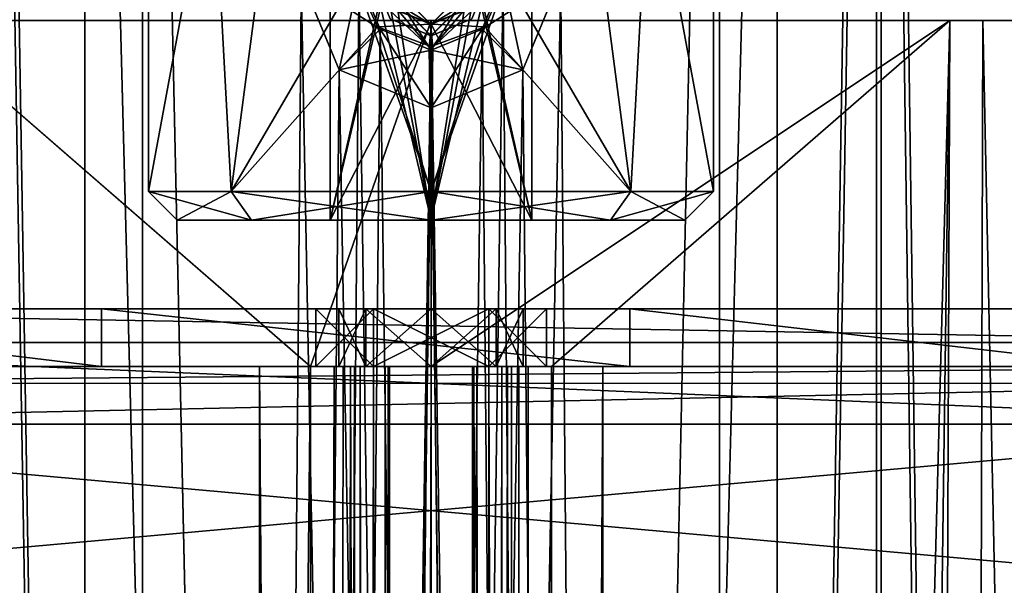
# Model space of a CAD drawing. Header units: millimetres. Extents: x -25 to 25, y -540 to 541.
# Tile 39 of 55: x -7 to 10, y 425 to 435. Entities that reach past the tile are written whole.
import ezdxf

# ---------------------------------------------------------------- set-up
doc = ezdxf.new("R2010")
doc.units = ezdxf.units.MM
doc.header["$LTSCALE"] = 33.374815
for name, color, linetype in [('10', 7, 'CONTINUOUS'), ('12', 7, 'CONTINUOUS'), ('16', 7, 'CONTINUOUS'), ('2', 7, 'CONTINUOUS'), ('240', 7, 'CONTINUOUS'), ('241', 7, 'CONTINUOUS'), ('243', 7, 'CONTINUOUS'), ('244', 7, 'CONTINUOUS'), ('3', 7, 'CONTINUOUS'), ('375', 7, 'CONTINUOUS'), ('377', 7, 'CONTINUOUS'), ('393', 7, 'CONTINUOUS'), ('394', 7, 'CONTINUOUS'), ('395', 7, 'CONTINUOUS'), ('398', 7, 'CONTINUOUS'), ('399', 7, 'CONTINUOUS'), ('4', 7, 'CONTINUOUS'), ('404', 7, 'CONTINUOUS'), ('405', 7, 'CONTINUOUS'), ('406', 7, 'CONTINUOUS'), ('407', 7, 'CONTINUOUS'), ('496', 7, 'CONTINUOUS'), ('499', 7, 'CONTINUOUS'), ('5', 7, 'CONTINUOUS'), ('500', 7, 'CONTINUOUS'), ('519', 7, 'CONTINUOUS'), ('520', 7, 'CONTINUOUS'), ('522', 7, 'CONTINUOUS'), ('523', 7, 'CONTINUOUS'), ('524', 7, 'CONTINUOUS'), ('525', 7, 'CONTINUOUS'), ('526', 7, 'CONTINUOUS'), ('527', 7, 'CONTINUOUS'), ('528', 7, 'CONTINUOUS'), ('529', 7, 'CONTINUOUS'), ('53', 7, 'CONTINUOUS'), ('530', 7, 'CONTINUOUS'), ('531', 7, 'CONTINUOUS'), ('532', 7, 'CONTINUOUS'), ('533', 7, 'CONTINUOUS'), ('54', 7, 'CONTINUOUS'), ('55', 7, 'CONTINUOUS'), ('56', 7, 'CONTINUOUS'), ('57', 7, 'CONTINUOUS'), ('64', 7, 'CONTINUOUS'), ('65', 7, 'CONTINUOUS'), ('68', 7, 'CONTINUOUS'), ('69', 7, 'CONTINUOUS'), ('7', 7, 'CONTINUOUS'), ('70', 7, 'CONTINUOUS'), ('71', 7, 'CONTINUOUS'), ('76', 7, 'CONTINUOUS'), ('78', 7, 'CONTINUOUS'), ('8', 7, 'CONTINUOUS'), ('9', 7, 'CONTINUOUS')]:
    doc.layers.add(name, color=color, linetype=linetype)

msp = doc.modelspace()

# ---------------------------------------------------------------- linework, layer by layer
at = {"layer": '10', "linetype": 'CONTINUOUS'}
for points in [[(5, 0, -5), (5, 458.5, -5), (-5, 0, -5), (5, 0, -5)], [(-5, 0, -5), (5, 458.5, -5), (1.25, 435.7, -5), (-5, 0, -5)], [(-5, 458.5, -5), (-5, 0, -5), (-1.25, 435.7, -5), (-5, 458.5, -5)], [(-5, 0, -5), (1.25, 435.7, -5), (0.884, 434.816, -5), (-5, 0, -5)], [(-1.25, 435.7, -5), (-5, 0, -5), (-0.884, 434.816, -5), (-1.25, 435.7, -5)], [(-0.884, 434.816, -5), (-5, 0, -5), (0, 434.45, -5), (-0.884, 434.816, -5)], [(0, 434.45, -5), (-5, 0, -5), (0.884, 434.816, -5), (0, 434.45, -5)]]:
    msp.add_3dface(points, dxfattribs=at)
at = {"layer": '12', "linetype": 'CONTINUOUS'}
for points in [[(-1.591, 434.109, -6), (-2.25, 435.7, -6), (-0.884, 434.816, -5), (-1.591, 434.109, -6)], [(-2.25, 435.7, -6), (-1.25, 435.7, -5), (-0.884, 434.816, -5), (-2.25, 435.7, -6)], [(1.25, 435.7, -5), (1.591, 434.109, -6), (0.884, 434.816, -5), (1.25, 435.7, -5)], [(2.25, 435.7, -6), (1.591, 434.109, -6), (1.25, 435.7, -5), (2.25, 435.7, -6)], [(-1.591, 434.109, -6), (-0.884, 434.816, -5), (0, 434.45, -5), (-1.591, 434.109, -6)], [(1.591, 434.109, -6), (0, 433.45, -6), (0.884, 434.816, -5), (1.591, 434.109, -6)], [(0, 433.45, -6), (0, 434.45, -5), (0.884, 434.816, -5), (0, 433.45, -6)], [(0, 433.45, -6), (-1.591, 434.109, -6), (0, 434.45, -5), (0, 433.45, -6)]]:
    msp.add_3dface(points, dxfattribs=at)
at = {"layer": '16', "linetype": 'CONTINUOUS'}
for points in [[(-2.25, 435.7, 6), (-1.591, 434.109, 6), (-1.25, 435.7, 5), (-2.25, 435.7, 6)], [(-1.25, 435.7, 5), (-1.591, 434.109, 6), (-0.884, 434.816, 5), (-1.25, 435.7, 5)], [(1.591, 434.109, 6), (2.25, 435.7, 6), (0.884, 434.816, 5), (1.591, 434.109, 6)], [(2.25, 435.7, 6), (1.25, 435.7, 5), (0.884, 434.816, 5), (2.25, 435.7, 6)], [(-1.591, 434.109, 6), (0, 433.45, 6), (-0.884, 434.816, 5), (-1.591, 434.109, 6)], [(0, 433.45, 6), (0, 434.45, 5), (-0.884, 434.816, 5), (0, 433.45, 6)], [(1.591, 434.109, 6), (0.884, 434.816, 5), (0, 434.45, 5), (1.591, 434.109, 6)], [(0, 433.45, 6), (1.591, 434.109, 6), (0, 434.45, 5), (0, 433.45, 6)]]:
    msp.add_3dface(points, dxfattribs=at)
at = {"layer": '2', "linetype": 'CONTINUOUS'}
for points in [[(6, 458.5, -6), (6, 458.5, 6), (6, 0, 6), (6, 458.5, -6)], [(6, 0, -6), (6, 458.5, -6), (6, 0, 6), (6, 0, -6)]]:
    msp.add_3dface(points, dxfattribs=at)
at = {"layer": '240', "linetype": 'CONTINUOUS'}
for points in [[(7.726, -469.5, 23.776), (-7.725, -469.5, 23.777), (7.725, 470.5, 23.776), (7.726, -469.5, 23.776)], [(-7.725, -469.5, 23.777), (-7.725, 470.5, 23.777), (7.725, 470.5, 23.776), (-7.725, -469.5, 23.777)], [(7.726, -469.5, 23.776), (7.725, 470.5, 23.776), (20.225, 470.5, 14.695), (7.726, -469.5, 23.776)], [(20.225, -469.5, 14.695), (7.726, -469.5, 23.776), (20.225, 470.5, 14.695), (20.225, -469.5, 14.695)]]:
    msp.add_3dface(points, dxfattribs=at)
at = {"layer": '241', "linetype": 'CONTINUOUS'}
for points in [[(-7.726, -469.5, -23.776), (7.725, -469.5, -23.777), (-7.725, 470.5, -23.776), (-7.726, -469.5, -23.776)], [(7.725, -469.5, -23.777), (7.725, 470.5, -23.777), (-7.725, 470.5, -23.776), (7.725, -469.5, -23.777)], [(7.725, -469.5, -23.777), (20.225, -469.5, -14.695), (7.725, 470.5, -23.777), (7.725, -469.5, -23.777)], [(20.225, -469.5, -14.695), (20.225, 470.5, -14.695), (7.725, 470.5, -23.777), (20.225, -469.5, -14.695)]]:
    msp.add_3dface(points, dxfattribs=at)
at = {"layer": '243', "linetype": 'CONTINUOUS'}
for points in [[(7.802, -469.5, -24.014), (-7.803, -469.5, -24.014), (7.802, 470.5, -24.014), (7.802, -469.5, -24.014)], [(7.802, 470.5, -24.014), (-7.803, -469.5, -24.014), (-7.803, 470.5, -24.014), (7.802, 470.5, -24.014)], [(20.427, -469.5, -14.842), (7.802, -469.5, -24.014), (20.427, 470.5, -14.842), (20.427, -469.5, -14.842)], [(20.427, 470.5, -14.842), (7.802, -469.5, -24.014), (7.802, 470.5, -24.014), (20.427, 470.5, -14.842)]]:
    msp.add_3dface(points, dxfattribs=at)
at = {"layer": '244', "linetype": 'CONTINUOUS'}
for points in [[(-7.802, -469.5, 24.014), (7.803, -469.5, 24.014), (-7.802, 470.5, 24.014), (-7.802, -469.5, 24.014)], [(-7.802, 470.5, 24.014), (7.803, -469.5, 24.014), (7.803, 470.5, 24.014), (-7.802, 470.5, 24.014)], [(7.803, -469.5, 24.014), (20.428, -469.5, 14.842), (7.803, 470.5, 24.014), (7.803, -469.5, 24.014)], [(7.803, 470.5, 24.014), (20.428, -469.5, 14.842), (20.428, 470.5, 14.842), (7.803, 470.5, 24.014)]]:
    msp.add_3dface(points, dxfattribs=at)
at = {"layer": '3', "linetype": 'CONTINUOUS'}
for points in [[(-6, 458.5, -6), (6, 0, -6), (-6, 0, -6), (-6, 458.5, -6)], [(6, 0, -6), (-6, 458.5, -6), (-2.25, 435.7, -6), (6, 0, -6)], [(6, 458.5, -6), (6, 0, -6), (2.25, 435.7, -6), (6, 458.5, -6)], [(6, 0, -6), (-2.25, 435.7, -6), (-1.591, 434.109, -6), (6, 0, -6)], [(2.25, 435.7, -6), (6, 0, -6), (1.591, 434.109, -6), (2.25, 435.7, -6)], [(0, 433.45, -6), (6, 0, -6), (-1.591, 434.109, -6), (0, 433.45, -6)], [(1.591, 434.109, -6), (6, 0, -6), (0, 433.45, -6), (1.591, 434.109, -6)]]:
    msp.add_3dface(points, dxfattribs=at)
at = {"layer": '375', "linetype": 'CONTINUOUS'}
for points in [[(-16.726, 427.966, -523.1), (-16.726, 424.966, -523.1), (16.726, 427.966, -523.1), (-16.726, 427.966, -523.1)], [(16.726, 427.966, -523.1), (-16.726, 424.966, -523.1), (16.726, 424.966, -523.1), (16.726, 427.966, -523.1)]]:
    msp.add_3dface(points, dxfattribs=at)
at = {"layer": '377', "linetype": 'CONTINUOUS'}
for points in [[(16.726, 427.966, -524.1), (16.726, 424.966, -524.1), (-16.726, 427.966, -524.1), (16.726, 427.966, -524.1)], [(-16.726, 427.966, -524.1), (16.726, 424.966, -524.1), (-16.726, 424.966, -524.1), (-16.726, 427.966, -524.1)]]:
    msp.add_3dface(points, dxfattribs=at)
at = {"layer": '393', "linetype": 'CONTINUOUS'}
for points in [[(-16.726, 429.381, -523.514), (-16.726, 429.966, -522.1), (16.726, 429.38, -523.514), (-16.726, 429.381, -523.514)], [(-16.726, 429.966, -522.1), (16.726, 429.966, -522.1), (16.726, 429.38, -523.514), (-16.726, 429.966, -522.1)], [(16.726, 427.966, -524.1), (-16.726, 427.966, -524.1), (-16.726, 429.381, -523.514), (16.726, 427.966, -524.1)], [(16.726, 427.966, -524.1), (-16.726, 429.381, -523.514), (16.726, 429.38, -523.514), (16.726, 427.966, -524.1)]]:
    msp.add_3dface(points, dxfattribs=at)
at = {"layer": '394', "linetype": 'CONTINUOUS'}
for points in [[(16.726, 429.966, -522.1), (-16.726, 429.966, -522.1), (1, 429.966, -509.832), (16.726, 429.966, -522.1)], [(-5.711, 429.966, -485.304), (-16.726, 429.966, -522.1), (-14, 429.966, -489.226), (-5.711, 429.966, -485.304)], [(-16.726, 429.966, -522.1), (-5.711, 429.966, -485.304), (-2, 429.966, -508.1), (-16.726, 429.966, -522.1)], [(1, 429.966, -509.832), (-16.726, 429.966, -522.1), (-1, 429.966, -509.832), (1, 429.966, -509.832)], [(-1, 429.966, -509.832), (-16.726, 429.966, -522.1), (-2, 429.966, -508.1), (-1, 429.966, -509.832)], [(-5.711, 429.966, -485.304), (3.447, 429.966, -484.854), (-1.131, 429.966, -490.337), (-5.711, 429.966, -485.304)], [(-2, 429.966, -508.1), (-5.711, 429.966, -485.304), (-1.6, 429.966, -491.469), (-2, 429.966, -508.1)], [(-1.6, 429.966, -491.469), (-5.711, 429.966, -485.304), (-1.131, 429.966, -490.337), (-1.6, 429.966, -491.469)], [(-1, 429.966, -506.368), (-2, 429.966, -508.1), (-1.131, 429.966, -492.6), (-1, 429.966, -506.368)], [(-1.131, 429.966, -492.6), (-2, 429.966, -508.1), (-1.6, 429.966, -491.469), (-1.131, 429.966, -492.6)], [(-1.131, 429.966, -490.337), (3.447, 429.966, -484.854), (0, 429.966, -489.869), (-1.131, 429.966, -490.337)], [(0, 429.966, -493.069), (-1, 429.966, -506.368), (-1.131, 429.966, -492.6), (0, 429.966, -493.069)], [(1, 429.966, -506.368), (-1, 429.966, -506.368), (0, 429.966, -493.069), (1, 429.966, -506.368)], [(0, 429.966, -489.869), (3.447, 429.966, -484.854), (1.131, 429.966, -490.337), (0, 429.966, -489.869)], [(1.131, 429.966, -492.6), (1, 429.966, -506.368), (0, 429.966, -493.069), (1.131, 429.966, -492.6)], [(2, 429.966, -508.1), (16.726, 429.966, -522.1), (1, 429.966, -509.832), (2, 429.966, -508.1)], [(2, 429.966, -508.1), (1, 429.966, -506.368), (1.6, 429.966, -491.469), (2, 429.966, -508.1)], [(1.6, 429.966, -491.469), (1, 429.966, -506.368), (1.131, 429.966, -492.6), (1.6, 429.966, -491.469)], [(3.447, 429.966, -484.854), (1.6, 429.966, -491.469), (1.131, 429.966, -490.337), (3.447, 429.966, -484.854)], [(3.447, 429.966, -484.854), (2, 429.966, -508.1), (1.6, 429.966, -491.469), (3.447, 429.966, -484.854)], [(12.08, 429.966, -487.943), (16.726, 429.966, -522.1), (2, 429.966, -508.1), (12.08, 429.966, -487.943)], [(3.447, 429.966, -484.854), (12.08, 429.966, -487.943), (2, 429.966, -508.1), (3.447, 429.966, -484.854)]]:
    msp.add_3dface(points, dxfattribs=at)
at = {"layer": '395', "linetype": 'CONTINUOUS'}
for points in [[(-5.711, 429.966, -485.304), (-14, 429.966, -489.226), (-5.711, 428.966, -485.305), (-5.711, 429.966, -485.304)], [(-5.711, 428.966, -485.305), (-14, 429.966, -489.226), (-14, 428.966, -489.225), (-5.711, 428.966, -485.305)], [(3.447, 429.966, -484.854), (-5.711, 429.966, -485.304), (3.447, 428.966, -484.854), (3.447, 429.966, -484.854)], [(3.447, 428.966, -484.854), (-5.711, 429.966, -485.304), (-5.711, 428.966, -485.305), (3.447, 428.966, -484.854)], [(12.08, 429.966, -487.943), (3.447, 429.966, -484.854), (12.08, 428.966, -487.942), (12.08, 429.966, -487.943)], [(12.08, 428.966, -487.942), (3.447, 429.966, -484.854), (3.447, 428.966, -484.854), (12.08, 428.966, -487.942)]]:
    msp.add_3dface(points, dxfattribs=at)
at = {"layer": '398', "linetype": 'CONTINUOUS'}
for points in [[(-14, 428.966, -489.225), (-16.726, 428.966, -522.1), (-1, 428.966, -509.832), (-14, 428.966, -489.225)], [(-16.726, 428.966, -522.1), (16.726, 428.966, -522.1), (-1, 428.966, -509.832), (-16.726, 428.966, -522.1)], [(-5.711, 428.966, -485.305), (-14, 428.966, -489.225), (-2, 428.966, -508.1), (-5.711, 428.966, -485.305)], [(-2, 428.966, -508.1), (-14, 428.966, -489.225), (-1, 428.966, -509.832), (-2, 428.966, -508.1)], [(3.447, 428.966, -484.854), (-5.711, 428.966, -485.305), (1.131, 428.966, -490.337), (3.447, 428.966, -484.854)], [(-5.711, 428.966, -485.305), (-2, 428.966, -508.1), (-1.6, 428.966, -491.469), (-5.711, 428.966, -485.305)], [(-5.711, 428.966, -485.305), (-1.6, 428.966, -491.469), (-1.131, 428.966, -490.337), (-5.711, 428.966, -485.305)], [(1.131, 428.966, -490.337), (-5.711, 428.966, -485.305), (0, 428.966, -489.869), (1.131, 428.966, -490.337)], [(0, 428.966, -489.869), (-5.711, 428.966, -485.305), (-1.131, 428.966, -490.337), (0, 428.966, -489.869)], [(-2, 428.966, -508.1), (-1, 428.966, -506.368), (-1.6, 428.966, -491.469), (-2, 428.966, -508.1)], [(-1.6, 428.966, -491.469), (-1, 428.966, -506.368), (-1.131, 428.966, -492.6), (-1.6, 428.966, -491.469)], [(-1.131, 428.966, -492.6), (-1, 428.966, -506.368), (0, 428.966, -493.069), (-1.131, 428.966, -492.6)], [(-1, 428.966, -509.832), (16.726, 428.966, -522.1), (1, 428.966, -509.832), (-1, 428.966, -509.832)], [(-1, 428.966, -506.368), (1, 428.966, -506.368), (0, 428.966, -493.069), (-1, 428.966, -506.368)], [(0, 428.966, -493.069), (1, 428.966, -506.368), (1.131, 428.966, -492.6), (0, 428.966, -493.069)], [(1, 428.966, -509.832), (16.726, 428.966, -522.1), (2, 428.966, -508.1), (1, 428.966, -509.832)], [(1, 428.966, -506.368), (2, 428.966, -508.1), (1.131, 428.966, -492.6), (1, 428.966, -506.368)], [(1.6, 428.966, -491.469), (3.447, 428.966, -484.854), (1.131, 428.966, -490.337), (1.6, 428.966, -491.469)], [(1.131, 428.966, -492.6), (2, 428.966, -508.1), (1.6, 428.966, -491.469), (1.131, 428.966, -492.6)], [(2, 428.966, -508.1), (3.447, 428.966, -484.854), (1.6, 428.966, -491.469), (2, 428.966, -508.1)], [(16.726, 428.966, -522.1), (3.447, 428.966, -484.854), (2, 428.966, -508.1), (16.726, 428.966, -522.1)], [(12.08, 428.966, -487.942), (3.447, 428.966, -484.854), (16.726, 428.966, -522.1), (12.08, 428.966, -487.942)]]:
    msp.add_3dface(points, dxfattribs=at)
at = {"layer": '399', "linetype": 'CONTINUOUS'}
for points in [[(-16.726, 428.966, -522.1), (-16.726, 428.673, -522.807), (16.726, 428.966, -522.1), (-16.726, 428.966, -522.1)], [(16.726, 428.966, -522.1), (-16.726, 428.673, -522.807), (16.726, 428.674, -522.807), (16.726, 428.966, -522.1)], [(-16.726, 427.966, -523.1), (16.726, 427.966, -523.1), (16.726, 428.674, -522.807), (-16.726, 427.966, -523.1)], [(-16.726, 428.673, -522.807), (-16.726, 427.966, -523.1), (16.726, 428.674, -522.807), (-16.726, 428.673, -522.807)]]:
    msp.add_3dface(points, dxfattribs=at)
at = {"layer": '4', "linetype": 'CONTINUOUS'}
for points in [[(-6, 458.5, 6), (-6, 458.5, -6), (-6, 0, -6), (-6, 458.5, 6)], [(-6, 458.5, 6), (-6, 0, -6), (-6, 0, 6), (-6, 458.5, 6)]]:
    msp.add_3dface(points, dxfattribs=at)
at = {"layer": '404', "linetype": 'CONTINUOUS'}
for points in [[(-1, 429.966, -509.832), (-2, 429.966, -508.1), (-1, 428.966, -509.832), (-1, 429.966, -509.832)], [(-2, 429.966, -508.1), (-2, 428.966, -508.1), (-1, 428.966, -509.832), (-2, 429.966, -508.1)], [(1, 429.966, -509.832), (-1, 429.966, -509.832), (1, 428.966, -509.832), (1, 429.966, -509.832)], [(-1, 429.966, -509.832), (-1, 428.966, -509.832), (1, 428.966, -509.832), (-1, 429.966, -509.832)], [(2, 429.966, -508.1), (1, 429.966, -509.832), (2, 428.966, -508.1), (2, 429.966, -508.1)], [(1, 429.966, -509.832), (1, 428.966, -509.832), (2, 428.966, -508.1), (1, 429.966, -509.832)]]:
    msp.add_3dface(points, dxfattribs=at)
at = {"layer": '405', "linetype": 'CONTINUOUS'}
for points in [[(-2, 429.966, -508.1), (-1, 429.966, -506.368), (-2, 428.966, -508.1), (-2, 429.966, -508.1)], [(-2, 428.966, -508.1), (-1, 429.966, -506.368), (-1, 428.966, -506.368), (-2, 428.966, -508.1)], [(-1, 429.966, -506.368), (1, 429.966, -506.368), (-1, 428.966, -506.368), (-1, 429.966, -506.368)], [(1, 429.966, -506.368), (1, 428.966, -506.368), (-1, 428.966, -506.368), (1, 429.966, -506.368)], [(1, 429.966, -506.368), (2, 429.966, -508.1), (1, 428.966, -506.368), (1, 429.966, -506.368)], [(2, 429.966, -508.1), (2, 428.966, -508.1), (1, 428.966, -506.368), (2, 429.966, -508.1)]]:
    msp.add_3dface(points, dxfattribs=at)
at = {"layer": '406', "linetype": 'CONTINUOUS'}
for points in [[(-1.131, 429.966, -492.6), (-1.6, 429.966, -491.469), (-1.131, 428.966, -492.6), (-1.131, 429.966, -492.6)], [(-1.6, 429.966, -491.469), (-1.6, 428.966, -491.469), (-1.131, 428.966, -492.6), (-1.6, 429.966, -491.469)], [(0, 429.966, -493.069), (-1.131, 429.966, -492.6), (0, 428.966, -493.069), (0, 429.966, -493.069)], [(-1.131, 429.966, -492.6), (-1.131, 428.966, -492.6), (0, 428.966, -493.069), (-1.131, 429.966, -492.6)], [(1.131, 429.966, -492.6), (0, 429.966, -493.069), (1.131, 428.966, -492.6), (1.131, 429.966, -492.6)], [(0, 429.966, -493.069), (0, 428.966, -493.069), (1.131, 428.966, -492.6), (0, 429.966, -493.069)], [(1.6, 429.966, -491.469), (1.131, 429.966, -492.6), (1.6, 428.966, -491.469), (1.6, 429.966, -491.469)], [(1.131, 429.966, -492.6), (1.131, 428.966, -492.6), (1.6, 428.966, -491.469), (1.131, 429.966, -492.6)]]:
    msp.add_3dface(points, dxfattribs=at)
at = {"layer": '407', "linetype": 'CONTINUOUS'}
for points in [[(-1.6, 429.966, -491.469), (-1.131, 429.966, -490.337), (-1.6, 428.966, -491.469), (-1.6, 429.966, -491.469)], [(-1.6, 428.966, -491.469), (-1.131, 429.966, -490.337), (-1.131, 428.966, -490.337), (-1.6, 428.966, -491.469)], [(-1.131, 429.966, -490.337), (0, 429.966, -489.869), (-1.131, 428.966, -490.337), (-1.131, 429.966, -490.337)], [(0, 429.966, -489.869), (0, 428.966, -489.869), (-1.131, 428.966, -490.337), (0, 429.966, -489.869)], [(0, 429.966, -489.869), (1.131, 429.966, -490.337), (0, 428.966, -489.869), (0, 429.966, -489.869)], [(1.131, 429.966, -490.337), (1.131, 428.966, -490.337), (0, 428.966, -489.869), (1.131, 429.966, -490.337)], [(1.131, 429.966, -490.337), (1.6, 429.966, -491.469), (1.131, 428.966, -490.337), (1.131, 429.966, -490.337)], [(1.6, 429.966, -491.469), (1.6, 428.966, -491.469), (1.131, 428.966, -490.337), (1.6, 429.966, -491.469)]]:
    msp.add_3dface(points, dxfattribs=at)
at = {"layer": '496', "linetype": 'CONTINUOUS'}
for points in [[(-7.69, -85.034, -485.894), (-8.993, 434.966, -486.389), (-2.089, 428.966, -484.693), (-7.69, -85.034, -485.894)], [(-8.993, 434.966, -486.389), (0, 434.966, -484.6), (-2.089, 428.966, -484.693), (-8.993, 434.966, -486.389)], [(-2.089, 428.966, -484.693), (0, 434.966, -484.6), (0, 428.966, -484.6), (-2.089, 428.966, -484.693)], [(0, 434.966, -484.6), (8.993, 434.966, -486.389), (0, 428.966, -484.6), (0, 434.966, -484.6)], [(8.993, 434.966, -486.389), (2.089, 428.966, -484.693), (0, 428.966, -484.6), (8.993, 434.966, -486.389)], [(8.993, 434.966, -486.389), (6.975, -85.034, -485.659), (2.089, -79.034, -484.693), (8.993, 434.966, -486.389)], [(2.089, 428.966, -484.693), (8.993, 434.966, -486.389), (2.089, 174.966, -484.693), (2.089, 428.966, -484.693)], [(2.089, 174.966, -484.693), (8.993, 434.966, -486.389), (2.089, -79.034, -484.693), (2.089, 174.966, -484.693)], [(18.923, -85.034, -494.165), (6.975, -85.034, -485.659), (16.617, 434.966, -491.483), (18.923, -85.034, -494.165)], [(16.617, 434.966, -491.483), (6.975, -85.034, -485.659), (8.993, 434.966, -486.389), (16.617, 434.966, -491.483)], [(-2.089, 174.966, -484.693), (-7.69, -85.034, -485.894), (-2.089, 428.966, -484.693), (-2.089, 174.966, -484.693)]]:
    msp.add_3dface(points, dxfattribs=at)
at = {"layer": '499', "linetype": 'CONTINUOUS'}
for points in [[(-9.567, 434.966, -485.003), (-7.41, -85.034, -484.223), (0, 434.966, -483.1), (-9.567, 434.966, -485.003)], [(-7.41, -85.034, -484.223), (8.196, -85.034, -484.482), (0, 434.966, -483.1), (-7.41, -85.034, -484.223)], [(0, 434.966, -483.1), (8.196, -85.034, -484.482), (9.567, 434.966, -485.003), (0, 434.966, -483.1)], [(8.196, -85.034, -484.482), (20.608, -85.034, -493.946), (9.567, 434.966, -485.003), (8.196, -85.034, -484.482)], [(9.567, 434.966, -485.003), (20.608, -85.034, -493.946), (17.678, 434.966, -490.422), (9.567, 434.966, -485.003)]]:
    msp.add_3dface(points, dxfattribs=at)
at = {"layer": '5', "linetype": 'CONTINUOUS'}
for points in [[(6, 0, 6), (6, 458.5, 6), (-6, 0, 6), (6, 0, 6)], [(-6, 0, 6), (6, 458.5, 6), (2.25, 435.7, 6), (-6, 0, 6)], [(-6, 458.5, 6), (-6, 0, 6), (-2.25, 435.7, 6), (-6, 458.5, 6)], [(-6, 0, 6), (2.25, 435.7, 6), (1.591, 434.109, 6), (-6, 0, 6)], [(-2.25, 435.7, 6), (-6, 0, 6), (-1.591, 434.109, 6), (-2.25, 435.7, 6)], [(-1.591, 434.109, 6), (-6, 0, 6), (0, 433.45, 6), (-1.591, 434.109, 6)], [(0, 433.45, 6), (-6, 0, 6), (1.591, 434.109, 6), (0, 433.45, 6)]]:
    msp.add_3dface(points, dxfattribs=at)
at = {"layer": '500', "linetype": 'CONTINUOUS'}
for points in [[(-8.993, 434.966, -486.389), (-9.567, 434.966, -485.003), (0, 434.966, -483.1), (-8.993, 434.966, -486.389)], [(0, 434.966, -484.6), (-8.993, 434.966, -486.389), (0, 434.966, -483.1), (0, 434.966, -484.6)], [(8.993, 434.966, -486.389), (0, 434.966, -484.6), (9.567, 434.966, -485.003), (8.993, 434.966, -486.389)], [(0, 434.966, -484.6), (0, 434.966, -483.1), (9.567, 434.966, -485.003), (0, 434.966, -484.6)], [(16.617, 434.966, -491.483), (8.993, 434.966, -486.389), (9.567, 434.966, -485.003), (16.617, 434.966, -491.483)], [(16.617, 434.966, -491.483), (9.567, 434.966, -485.003), (17.678, 434.966, -490.422), (16.617, 434.966, -491.483)]]:
    msp.add_3dface(points, dxfattribs=at)
at = {"layer": '519', "linetype": 'CONTINUOUS'}
for points in [[(-1.396, 428.966, -493.888), (-1.682, 428.966, -493.953), (-2.976, 428.966, -491.087), (-1.396, 428.966, -493.888)], [(-0.743, 428.966, -492.756), (-1.396, 428.966, -493.888), (-2.976, 428.966, -491.087), (-0.743, 428.966, -492.756)], [(-0.72, 428.966, -492.618), (-0.743, 428.966, -492.756), (-2.976, 428.966, -491.087), (-0.72, 428.966, -492.618)], [(-0.794, 428.966, -492.498), (-0.72, 428.966, -492.618), (-2.976, 428.966, -491.087), (-0.794, 428.966, -492.498)], [(-1.23, 428.966, -491.049), (-0.794, 428.966, -492.498), (-2.976, 428.966, -491.087), (-1.23, 428.966, -491.049)], [(-1, 428.966, -488.641), (-1.23, 428.966, -491.049), (-2.976, 428.966, -491.087), (-1, 428.966, -488.641)], [(2.089, 428.966, -484.693), (-2.089, 428.966, -484.693), (0, 428.966, -484.6), (2.089, 428.966, -484.693)], [(-2.089, 428.966, -484.693), (2.089, 428.966, -484.693), (1.325, 428.966, -484.951), (-2.089, 428.966, -484.693)], [(-2.089, 428.966, -484.693), (1.325, 428.966, -484.951), (-1.325, 428.966, -484.951), (-2.089, 428.966, -484.693)], [(-1.525, 428.966, -493.982), (-1.682, 428.966, -493.953), (-1.396, 428.966, -493.888), (-1.525, 428.966, -493.982)], [(1.325, 428.966, -484.951), (1, 428.966, -485.689), (-1.325, 428.966, -484.951), (1.325, 428.966, -484.951)], [(-1.325, 428.966, -484.951), (1, 428.966, -485.689), (-1, 428.966, -485.689), (-1.325, 428.966, -484.951)], [(0, 428.966, -490.169), (-1.23, 428.966, -491.049), (-1, 428.966, -488.641), (0, 428.966, -490.169)], [(2.976, 428.966, -491.087), (0, 428.966, -490.169), (-1, 428.966, -488.641), (2.976, 428.966, -491.087)], [(1, 428.966, -488.641), (2.976, 428.966, -491.087), (-1, 428.966, -488.641), (1, 428.966, -488.641)], [(1, 428.966, -485.689), (1, 428.966, -488.641), (-1, 428.966, -485.689), (1, 428.966, -485.689)], [(-1, 428.966, -485.689), (1, 428.966, -488.641), (-1, 428.966, -488.641), (-1, 428.966, -485.689)], [(1.23, 428.966, -491.049), (0, 428.966, -490.169), (2.976, 428.966, -491.087), (1.23, 428.966, -491.049)], [(0.72, 428.966, -492.618), (0.794, 428.966, -492.498), (1.682, 428.966, -493.953), (0.72, 428.966, -492.618)], [(0.743, 428.966, -492.756), (0.72, 428.966, -492.618), (1.682, 428.966, -493.953), (0.743, 428.966, -492.756)], [(1.396, 428.966, -493.888), (0.743, 428.966, -492.756), (1.682, 428.966, -493.953), (1.396, 428.966, -493.888)], [(0.794, 428.966, -492.498), (1.23, 428.966, -491.049), (2.976, 428.966, -491.087), (0.794, 428.966, -492.498)], [(1.682, 428.966, -493.953), (0.794, 428.966, -492.498), (2.976, 428.966, -491.087), (1.682, 428.966, -493.953)], [(1.525, 428.966, -493.983), (1.396, 428.966, -493.888), (1.682, 428.966, -493.953), (1.525, 428.966, -493.983)]]:
    msp.add_3dface(points, dxfattribs=at)
at = {"layer": '520', "linetype": 'CONTINUOUS'}
for points in [[(-1.682, 428.966, -493.953), (-1.525, 428.966, -493.982), (-1.682, 174.966, -493.953), (-1.682, 428.966, -493.953)], [(-1.396, 428.966, -493.888), (-1.396, 174.966, -493.888), (-1.682, 174.966, -493.953), (-1.396, 428.966, -493.888)], [(-1.525, 428.966, -493.982), (-1.396, 428.966, -493.888), (-1.682, 174.966, -493.953), (-1.525, 428.966, -493.982)]]:
    msp.add_3dface(points, dxfattribs=at)
at = {"layer": '522', "linetype": 'CONTINUOUS'}
for points in [[(-2.976, 428.966, -491.087), (-1.682, 428.966, -493.953), (-2.976, -79.034, -491.087), (-2.976, 428.966, -491.087)], [(-1.682, 428.966, -493.953), (-1.682, 174.966, -493.953), (-2.976, -79.034, -491.087), (-1.682, 428.966, -493.953)], [(-1, 428.966, -488.641), (-2.976, 428.966, -491.087), (-1, 174.966, -488.641), (-1, 428.966, -488.641)], [(-2.976, 428.966, -491.087), (-2.976, -79.034, -491.087), (-1, -79.034, -488.641), (-2.976, 428.966, -491.087)], [(-2.976, 428.966, -491.087), (-1, -79.034, -488.641), (-1, 174.966, -488.641), (-2.976, 428.966, -491.087)]]:
    msp.add_3dface(points, dxfattribs=at)
at = {"layer": '523', "linetype": 'CONTINUOUS'}
for points in [[(-1, 428.966, -485.689), (-1, 428.966, -488.641), (-1, 174.966, -488.641), (-1, 428.966, -485.689)], [(-1, 428.966, -485.689), (-1, 174.966, -488.641), (-1, 174.966, -485.689), (-1, 428.966, -485.689)]]:
    msp.add_3dface(points, dxfattribs=at)
at = {"layer": '524', "linetype": 'CONTINUOUS'}
for points in [[(-2.089, -79.034, -484.693), (-2.089, 174.966, -484.693), (-1.325, 428.966, -484.951), (-2.089, -79.034, -484.693)], [(-2.089, -79.034, -484.693), (-1.325, 428.966, -484.951), (-1.325, -79.034, -484.951), (-2.089, -79.034, -484.693)], [(-2.089, 174.966, -484.693), (-2.089, 428.966, -484.693), (-1.325, 428.966, -484.951), (-2.089, 174.966, -484.693)], [(-1.325, 428.966, -484.951), (-1, 428.966, -485.689), (-1.325, -79.034, -484.951), (-1.325, 428.966, -484.951)], [(-1.325, -79.034, -484.951), (-1, 428.966, -485.689), (-1, 174.966, -485.689), (-1.325, -79.034, -484.951)]]:
    msp.add_3dface(points, dxfattribs=at)
at = {"layer": '525', "linetype": 'CONTINUOUS'}
for points in [[(1, 428.966, -485.689), (1.325, 428.966, -484.951), (1, 174.966, -485.689), (1, 428.966, -485.689)], [(1.325, 428.966, -484.951), (1.325, -79.034, -484.951), (1, -79.034, -485.689), (1.325, 428.966, -484.951)], [(1.325, 428.966, -484.951), (1, -79.034, -485.689), (1, 174.966, -485.689), (1.325, 428.966, -484.951)], [(2.089, 428.966, -484.693), (2.089, 174.966, -484.693), (1.325, -79.034, -484.951), (2.089, 428.966, -484.693)], [(1.325, 428.966, -484.951), (2.089, 428.966, -484.693), (1.325, -79.034, -484.951), (1.325, 428.966, -484.951)]]:
    msp.add_3dface(points, dxfattribs=at)
at = {"layer": '526', "linetype": 'CONTINUOUS'}
for points in [[(1, 428.966, -488.641), (1, 428.966, -485.689), (1, 174.966, -485.689), (1, 428.966, -488.641)], [(1, 428.966, -488.641), (1, 174.966, -485.689), (1, 174.966, -488.641), (1, 428.966, -488.641)]]:
    msp.add_3dface(points, dxfattribs=at)
at = {"layer": '527', "linetype": 'CONTINUOUS'}
for points in [[(2.976, 428.966, -491.087), (1, 428.966, -488.641), (2.976, -79.034, -491.087), (2.976, 428.966, -491.087)], [(2.976, -79.034, -491.087), (1, 428.966, -488.641), (1, 174.966, -488.641), (2.976, -79.034, -491.087)], [(1.682, 428.966, -493.953), (2.976, 428.966, -491.087), (1.682, 174.966, -493.953), (1.682, 428.966, -493.953)], [(2.976, 428.966, -491.087), (2.976, -79.034, -491.087), (1.682, -79.034, -493.953), (2.976, 428.966, -491.087)], [(2.976, 428.966, -491.087), (1.682, -79.034, -493.953), (1.682, 174.966, -493.953), (2.976, 428.966, -491.087)]]:
    msp.add_3dface(points, dxfattribs=at)
at = {"layer": '528', "linetype": 'CONTINUOUS'}
for points in [[(1.396, 428.966, -493.888), (1.525, 428.966, -493.983), (1.396, 174.966, -493.888), (1.396, 428.966, -493.888)], [(1.682, 428.966, -493.953), (1.682, 174.966, -493.953), (1.396, 174.966, -493.888), (1.682, 428.966, -493.953)], [(1.525, 428.966, -493.983), (1.682, 428.966, -493.953), (1.396, 174.966, -493.888), (1.525, 428.966, -493.983)]]:
    msp.add_3dface(points, dxfattribs=at)
at = {"layer": '529', "linetype": 'CONTINUOUS'}
for points in [[(0.743, 428.966, -492.756), (1.396, 428.966, -493.888), (1.396, 174.966, -493.888), (0.743, 428.966, -492.756)], [(0.743, 428.966, -492.756), (1.396, 174.966, -493.888), (0.743, 174.966, -492.756), (0.743, 428.966, -492.756)]]:
    msp.add_3dface(points, dxfattribs=at)
at = {"layer": '53', "linetype": 'CONTINUOUS'}
for points in [[(-4.9, 458.5), (0, 458.5, -4.9), (-4.9, 432), (-4.9, 458.5)], [(-4.9, 432), (0, 458.5, -4.9), (-3.465, 432, -3.465), (-4.9, 432)], [(-3.465, 432, -3.465), (0, 458.5, -4.9), (-1.307, 435.7, -4.723), (-3.465, 432, -3.465)], [(4.9, 458.5), (3.465, 432, -3.465), (1.307, 435.7, -4.723), (4.9, 458.5)], [(3.465, 432, -3.465), (4.9, 458.5), (4.9, 432), (3.465, 432, -3.465)], [(-3.465, 432, -3.465), (-1.307, 435.7, -4.723), (-0.93, 434.857, -4.811), (-3.465, 432, -3.465)], [(3.465, 432, -3.465), (0, 432, -4.9), (1.307, 435.7, -4.723), (3.465, 432, -3.465)], [(1.307, 435.7, -4.723), (0, 432, -4.9), (0.031, 434.5, -4.9), (1.307, 435.7, -4.723)], [(0, 432, -4.9), (-3.465, 432, -3.465), (-0.93, 434.857, -4.811), (0, 432, -4.9)], [(0.031, 434.5, -4.9), (0, 432, -4.9), (-0.93, 434.857, -4.811), (0.031, 434.5, -4.9)]]:
    msp.add_3dface(points, dxfattribs=at)
at = {"layer": '530', "linetype": 'CONTINUOUS'}
for points in [[(0.794, 428.966, -492.498), (0.72, 428.966, -492.618), (0.794, 174.966, -492.498), (0.794, 428.966, -492.498)], [(0.72, 428.966, -492.618), (0.743, 428.966, -492.756), (0.794, 174.966, -492.498), (0.72, 428.966, -492.618)], [(0.743, 428.966, -492.756), (0.743, 174.966, -492.756), (0.794, 174.966, -492.498), (0.743, 428.966, -492.756)]]:
    msp.add_3dface(points, dxfattribs=at)
at = {"layer": '531', "linetype": 'CONTINUOUS'}
for points in [[(-1.23, 428.966, -491.049), (-0.794, -79.034, -490.44), (-1.3, -79.034, -491.469), (-1.23, 428.966, -491.049)], [(-1.23, 428.966, -491.049), (-1.3, -79.034, -491.469), (-0.794, -79.034, -492.498), (-1.23, 428.966, -491.049)], [(-0.794, 428.966, -492.498), (-1.23, 428.966, -491.049), (-0.794, 174.966, -492.498), (-0.794, 428.966, -492.498)], [(-1.23, 428.966, -491.049), (0, 428.966, -490.169), (-0.794, -79.034, -490.44), (-1.23, 428.966, -491.049)], [(-1.23, 428.966, -491.049), (-0.794, -79.034, -492.498), (-0.794, 174.966, -492.498), (-1.23, 428.966, -491.049)], [(0, 428.966, -490.169), (-0.42, -79.034, -490.239), (-0.794, -79.034, -490.44), (0, 428.966, -490.169)], [(0, 428.966, -490.169), (0, -79.034, -490.169), (-0.42, -79.034, -490.239), (0, 428.966, -490.169)], [(0, 428.966, -490.169), (1.23, 428.966, -491.049), (0, -79.034, -490.169), (0, 428.966, -490.169)], [(1.23, 428.966, -491.049), (1.23, -79.034, -491.049), (0, -79.034, -490.169), (1.23, 428.966, -491.049)], [(1.23, 428.966, -491.049), (0.794, 428.966, -492.498), (1.23, -79.034, -491.049), (1.23, 428.966, -491.049)], [(1.23, -79.034, -491.049), (0.794, 428.966, -492.498), (0.794, 174.966, -492.498), (1.23, -79.034, -491.049)]]:
    msp.add_3dface(points, dxfattribs=at)
at = {"layer": '532', "linetype": 'CONTINUOUS'}
for points in [[(-0.794, 428.966, -492.498), (-0.794, 174.966, -492.498), (-0.743, 174.966, -492.756), (-0.794, 428.966, -492.498)], [(-0.72, 428.966, -492.618), (-0.794, 428.966, -492.498), (-0.743, 174.966, -492.756), (-0.72, 428.966, -492.618)], [(-0.743, 428.966, -492.756), (-0.72, 428.966, -492.618), (-0.743, 174.966, -492.756), (-0.743, 428.966, -492.756)]]:
    msp.add_3dface(points, dxfattribs=at)
at = {"layer": '533', "linetype": 'CONTINUOUS'}
for points in [[(-1.396, 428.966, -493.888), (-0.743, 428.966, -492.756), (-0.743, 174.966, -492.756), (-1.396, 428.966, -493.888)], [(-1.396, 174.966, -493.888), (-1.396, 428.966, -493.888), (-0.743, 174.966, -492.756), (-1.396, 174.966, -493.888)]]:
    msp.add_3dface(points, dxfattribs=at)
at = {"layer": '54', "linetype": 'CONTINUOUS'}
for points in [[(-4.9, 432), (-3.465, 432, -3.465), (-4.4, 431.5), (-4.9, 432)], [(-4.4, 431.5), (-3.465, 432, -3.465), (-3.112, 431.5, -3.111), (-4.4, 431.5)], [(-3.465, 432, -3.465), (0, 432, -4.9), (-3.112, 431.5, -3.111), (-3.465, 432, -3.465)], [(0, 432, -4.9), (0, 431.5, -4.4), (-3.112, 431.5, -3.111), (0, 432, -4.9)], [(0, 432, -4.9), (3.465, 432, -3.465), (0, 431.5, -4.4), (0, 432, -4.9)], [(0, 431.5, -4.4), (3.465, 432, -3.465), (3.111, 431.5, -3.112), (0, 431.5, -4.4)], [(3.465, 432, -3.465), (4.9, 432), (3.111, 431.5, -3.112), (3.465, 432, -3.465)], [(3.111, 431.5, -3.112), (4.9, 432), (4.4, 431.5), (3.111, 431.5, -3.112)]]:
    msp.add_3dface(points, dxfattribs=at)
at = {"layer": '55', "linetype": 'CONTINUOUS'}
for points in [[(-4.4, 431.5), (-3.112, 431.5, -3.111), (-1.75, 431.5), (-4.4, 431.5)], [(-3.111, 431.5, 3.112), (-4.4, 431.5), (3.112, 431.5, 3.111), (-3.111, 431.5, 3.112)], [(3.112, 431.5, 3.111), (-4.4, 431.5), (-0.001, 431.5, 1.75), (3.112, 431.5, 3.111)], [(-0.001, 431.5, 1.75), (-4.4, 431.5), (-1.75, 431.5), (-0.001, 431.5, 1.75)], [(0, 431.5, -4.4), (3.111, 431.5, -3.112), (-3.112, 431.5, -3.111), (0, 431.5, -4.4)], [(3.111, 431.5, -3.112), (4.4, 431.5), (-3.112, 431.5, -3.111), (3.111, 431.5, -3.112)], [(-3.112, 431.5, -3.111), (4.4, 431.5), (0.001, 431.5, -1.75), (-3.112, 431.5, -3.111)], [(-1.75, 431.5), (-3.112, 431.5, -3.111), (0.001, 431.5, -1.75), (-1.75, 431.5)], [(0, 431.5, 4.4), (-3.111, 431.5, 3.112), (3.112, 431.5, 3.111), (0, 431.5, 4.4)], [(1.75, 431.5), (3.112, 431.5, 3.111), (-0.001, 431.5, 1.75), (1.75, 431.5)], [(4.4, 431.5), (1.75, 431.5), (0.001, 431.5, -1.75), (4.4, 431.5)], [(4.4, 431.5), (3.112, 431.5, 3.111), (1.75, 431.5), (4.4, 431.5)]]:
    msp.add_3dface(points, dxfattribs=at)
at = {"layer": '56', "linetype": 'CONTINUOUS'}
for points in [[(-0.8, 435.7, 1.556), (-1.75, 431.5), (0, 438.899, 1.75), (-0.8, 435.7, 1.556)], [(0, 438.899, 1.75), (-1.75, 431.5), (-1.75, 438.899), (0, 438.899, 1.75)], [(1.75, 431.5), (-0.001, 431.5, 1.75), (1.75, 438.899), (1.75, 431.5)], [(-0.001, 431.5, 1.75), (0.8, 435.7, 1.556), (1.75, 438.899), (-0.001, 431.5, 1.75)], [(-1.75, 431.5), (-0.8, 435.7, 1.556), (-0.001, 434.9, 1.75), (-1.75, 431.5)], [(-0.001, 431.5, 1.75), (0.574, 435.142, 1.653), (0.8, 435.7, 1.556), (-0.001, 431.5, 1.75)], [(-0.001, 431.5, 1.75), (-0.001, 434.9, 1.75), (0.574, 435.142, 1.653), (-0.001, 431.5, 1.75)], [(-0.001, 431.5, 1.75), (-1.75, 431.5), (-0.001, 434.9, 1.75), (-0.001, 431.5, 1.75)]]:
    msp.add_3dface(points, dxfattribs=at)
at = {"layer": '57', "linetype": 'CONTINUOUS'}
for points in [[(-1.75, 431.5), (0.001, 431.5, -1.75), (-1.75, 438.899), (-1.75, 431.5)], [(-1.75, 438.899), (0.001, 431.5, -1.75), (-0.8, 435.7, -1.556), (-1.75, 438.899)], [(1.75, 431.5), (1.75, 438.899), (0, 438.899, -1.75), (1.75, 431.5)], [(1.75, 431.5), (0, 438.899, -1.75), (0.8, 435.7, -1.556), (1.75, 431.5)], [(-0.8, 435.7, -1.556), (0.001, 431.5, -1.75), (-0.574, 435.142, -1.653), (-0.8, 435.7, -1.556)], [(1.75, 431.5), (0.8, 435.7, -1.556), (0.001, 434.9, -1.75), (1.75, 431.5)], [(-0.574, 435.142, -1.653), (0.001, 431.5, -1.75), (0.001, 434.9, -1.75), (-0.574, 435.142, -1.653)], [(0.001, 431.5, -1.75), (1.75, 431.5), (0.001, 434.9, -1.75), (0.001, 431.5, -1.75)]]:
    msp.add_3dface(points, dxfattribs=at)
at = {"layer": '64', "linetype": 'CONTINUOUS'}
for points in [[(-0.93, 434.857, -4.811), (-1.307, 435.7, -4.723), (-0.01, 434.9, -4.5), (-0.93, 434.857, -4.811)], [(-1.307, 435.7, -4.723), (-0.8, 435.7, -4.337), (-0.01, 434.9, -4.5), (-1.307, 435.7, -4.723)], [(1.307, 435.7, -4.723), (0.031, 434.5, -4.9), (0.8, 435.7, -4.337), (1.307, 435.7, -4.723)], [(0.8, 435.7, -4.337), (0.031, 434.5, -4.9), (0.557, 435.126, -4.422), (0.8, 435.7, -4.337)], [(0.557, 435.126, -4.422), (0.031, 434.5, -4.9), (-0.01, 434.9, -4.5), (0.557, 435.126, -4.422)], [(0.031, 434.5, -4.9), (-0.93, 434.857, -4.811), (-0.01, 434.9, -4.5), (0.031, 434.5, -4.9)]]:
    msp.add_3dface(points, dxfattribs=at)
at = {"layer": '65', "linetype": 'CONTINUOUS'}
for points in [[(-0.8, 435.7, -4.337), (-0.574, 435.142, -1.653), (-0.01, 434.9, -4.5), (-0.8, 435.7, -4.337)], [(0.001, 434.9, -1.75), (0.8, 435.7, -1.556), (0.557, 435.126, -4.422), (0.001, 434.9, -1.75)], [(-0.574, 435.142, -1.653), (0.001, 434.9, -1.75), (-0.01, 434.9, -4.5), (-0.574, 435.142, -1.653)], [(0.001, 434.9, -1.75), (0.557, 435.126, -4.422), (-0.01, 434.9, -4.5), (0.001, 434.9, -1.75)]]:
    msp.add_3dface(points, dxfattribs=at)
at = {"layer": '68', "linetype": 'CONTINUOUS'}
for points in [[(-4.9, 458.5), (-4.9, 432), (-3.465, 432, 3.465), (-4.9, 458.5)], [(-4.9, 458.5), (-3.465, 432, 3.465), (-1.307, 435.7, 4.723), (-4.9, 458.5)], [(4.9, 458.5), (0, 458.5, 4.9), (4.9, 432), (4.9, 458.5)], [(4.9, 432), (0, 458.5, 4.9), (3.465, 432, 3.465), (4.9, 432)], [(3.465, 432, 3.465), (0, 458.5, 4.9), (1.307, 435.7, 4.723), (3.465, 432, 3.465)], [(-3.465, 432, 3.465), (0, 432, 4.9), (-1.307, 435.7, 4.723), (-3.465, 432, 3.465)], [(-1.307, 435.7, 4.723), (0, 432, 4.9), (-0.031, 434.5, 4.9), (-1.307, 435.7, 4.723)], [(3.465, 432, 3.465), (1.307, 435.7, 4.723), (0.93, 434.857, 4.811), (3.465, 432, 3.465)], [(-0.031, 434.5, 4.9), (0, 432, 4.9), (0.93, 434.857, 4.811), (-0.031, 434.5, 4.9)], [(0, 432, 4.9), (3.465, 432, 3.465), (0.93, 434.857, 4.811), (0, 432, 4.9)]]:
    msp.add_3dface(points, dxfattribs=at)
at = {"layer": '69', "linetype": 'CONTINUOUS'}
for points in [[(-4.9, 432), (-4.4, 431.5), (-3.111, 431.5, 3.112), (-4.9, 432)], [(-4.9, 432), (-3.111, 431.5, 3.112), (-3.465, 432, 3.465), (-4.9, 432)], [(-3.111, 431.5, 3.112), (0, 431.5, 4.4), (-3.465, 432, 3.465), (-3.111, 431.5, 3.112)], [(-3.465, 432, 3.465), (0, 431.5, 4.4), (0, 432, 4.9), (-3.465, 432, 3.465)], [(0, 431.5, 4.4), (3.112, 431.5, 3.111), (0, 432, 4.9), (0, 431.5, 4.4)], [(0, 432, 4.9), (3.112, 431.5, 3.111), (3.465, 432, 3.465), (0, 432, 4.9)], [(3.112, 431.5, 3.111), (4.4, 431.5), (3.465, 432, 3.465), (3.112, 431.5, 3.111)], [(4.4, 431.5), (4.9, 432), (3.465, 432, 3.465), (4.4, 431.5)]]:
    msp.add_3dface(points, dxfattribs=at)
at = {"layer": '7', "linetype": 'CONTINUOUS'}
for points in [[(5, 458.5, 5), (5, 458.5, -5), (5, 0, -5), (5, 458.5, 5)], [(5, 0, 5), (5, 458.5, 5), (5, 0, -5), (5, 0, 5)]]:
    msp.add_3dface(points, dxfattribs=at)
at = {"layer": '70', "linetype": 'CONTINUOUS'}
for points in [[(-1.307, 435.7, 4.723), (-0.031, 434.5, 4.9), (-0.8, 435.7, 4.337), (-1.307, 435.7, 4.723)], [(-0.8, 435.7, 4.337), (-0.031, 434.5, 4.9), (-0.557, 435.126, 4.422), (-0.8, 435.7, 4.337)], [(0.93, 434.857, 4.811), (1.307, 435.7, 4.723), (0.01, 434.9, 4.5), (0.93, 434.857, 4.811)], [(1.307, 435.7, 4.723), (0.8, 435.7, 4.337), (0.01, 434.9, 4.5), (1.307, 435.7, 4.723)], [(-0.557, 435.126, 4.422), (-0.031, 434.5, 4.9), (0.01, 434.9, 4.5), (-0.557, 435.126, 4.422)], [(-0.031, 434.5, 4.9), (0.93, 434.857, 4.811), (0.01, 434.9, 4.5), (-0.031, 434.5, 4.9)]]:
    msp.add_3dface(points, dxfattribs=at)
at = {"layer": '71', "linetype": 'CONTINUOUS'}
for points in [[(-0.8, 435.7, 1.556), (-0.557, 435.126, 4.422), (-0.001, 434.9, 1.75), (-0.8, 435.7, 1.556)], [(0.01, 434.9, 4.5), (0.8, 435.7, 4.337), (0.574, 435.142, 1.653), (0.01, 434.9, 4.5)], [(-0.001, 434.9, 1.75), (0.01, 434.9, 4.5), (0.574, 435.142, 1.653), (-0.001, 434.9, 1.75)], [(-0.557, 435.126, 4.422), (0.01, 434.9, 4.5), (-0.001, 434.9, 1.75), (-0.557, 435.126, 4.422)]]:
    msp.add_3dface(points, dxfattribs=at)
at = {"layer": '76', "linetype": 'CONTINUOUS'}
for points in [[(-1, 435.7, -4.797), (-1, 435.7, -1.436), (-0.001, 434.7, -1.75), (-1, 435.7, -4.797)], [(-1, 435.7, -4.797), (-0.001, 434.7, -1.75), (-0.708, 434.994, -4.849), (-1, 435.7, -4.797)], [(1, 435.7, -1.436), (0, 434.7, -4.9), (-0.001, 434.7, -1.75), (1, 435.7, -1.436)], [(0, 434.7, -4.9), (1, 435.7, -1.436), (0.706, 434.992, -4.849), (0, 434.7, -4.9)], [(-0.001, 434.7, -1.75), (0, 434.7, -4.9), (-0.708, 434.994, -4.849), (-0.001, 434.7, -1.75)]]:
    msp.add_3dface(points, dxfattribs=at)
at = {"layer": '78', "linetype": 'CONTINUOUS'}
for points in [[(0.001, 434.7, 1.75), (-1, 435.7, 1.436), (0, 434.7, 4.9), (0.001, 434.7, 1.75)], [(0, 434.7, 4.9), (-1, 435.7, 1.436), (-0.706, 434.992, 4.849), (0, 434.7, 4.9)], [(1, 435.7, 4.797), (1, 435.7, 1.436), (0.001, 434.7, 1.75), (1, 435.7, 4.797)], [(1, 435.7, 4.797), (0.001, 434.7, 1.75), (0.708, 434.994, 4.849), (1, 435.7, 4.797)], [(0.708, 434.994, 4.849), (0.001, 434.7, 1.75), (0, 434.7, 4.9), (0.708, 434.994, 4.849)]]:
    msp.add_3dface(points, dxfattribs=at)
at = {"layer": '8', "linetype": 'CONTINUOUS'}
for points in [[(-5, 458.5, 5), (5, 0, 5), (-5, 0, 5), (-5, 458.5, 5)], [(5, 0, 5), (-5, 458.5, 5), (-1.25, 435.7, 5), (5, 0, 5)], [(5, 458.5, 5), (5, 0, 5), (1.25, 435.7, 5), (5, 458.5, 5)], [(5, 0, 5), (-1.25, 435.7, 5), (-0.884, 434.816, 5), (5, 0, 5)], [(1.25, 435.7, 5), (5, 0, 5), (0.884, 434.816, 5), (1.25, 435.7, 5)], [(0, 434.45, 5), (5, 0, 5), (-0.884, 434.816, 5), (0, 434.45, 5)], [(0.884, 434.816, 5), (5, 0, 5), (0, 434.45, 5), (0.884, 434.816, 5)]]:
    msp.add_3dface(points, dxfattribs=at)
at = {"layer": '9', "linetype": 'CONTINUOUS'}
for points in [[(-5, 458.5, -5), (-5, 458.5, 5), (-5, 0, 5), (-5, 458.5, -5)], [(-5, 458.5, -5), (-5, 0, 5), (-5, 0, -5), (-5, 458.5, -5)]]:
    msp.add_3dface(points, dxfattribs=at)

doc.saveas('drawing.dxf')
